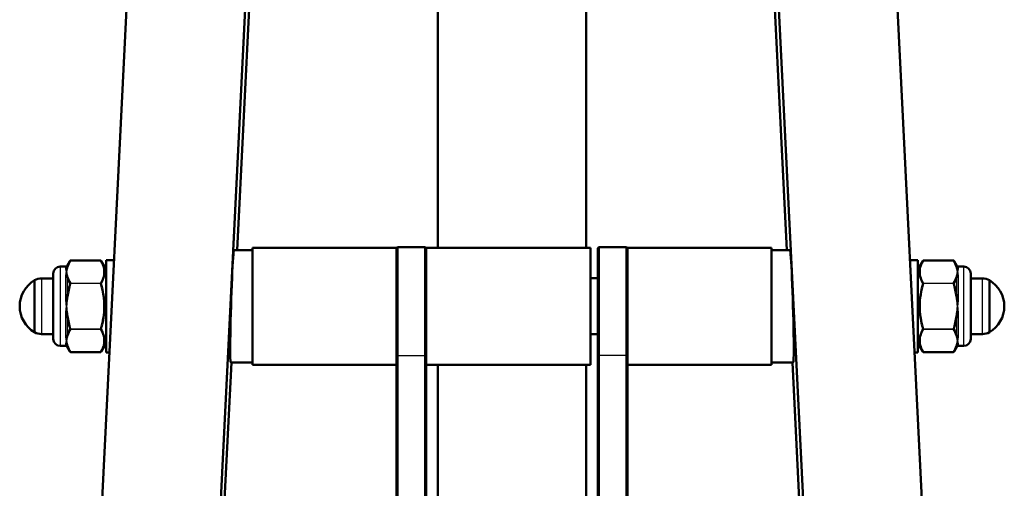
# Model space of a CAD drawing. Header units: millimetres. Extents: x 196 to 2279, y -1387 to 2348.
# Tile 24 of 82: x 327 to 538, y -793 to -693. Entities that reach past the tile are written whole.
import ezdxf

# ---------------------------------------------------------------- set-up
doc = ezdxf.new("R2010")
doc.units = ezdxf.units.MM
doc.header["$LTSCALE"] = 0.75
doc.layers.add('Visible', color=7, linetype='Continuous', lineweight=50)
doc.layers.add('Visible Narrow', color=7, linetype='Continuous', lineweight=25)

msp = doc.modelspace()

# ---------------------------------------------------------------- linework, layer by layer
at = {"layer": 'Visible', "extrusion": (0, 0, -1)}
for p, q in [((339.43, -896.17, 180.61), (380.99, -60.74, -516.7)), ((406.41, -60.74, -516.7), (364.85, -896.17, 180.61)), ((457.95, -60.74, -516.7), (499.51, -896.17, 180.61)), ((524.92, -896.17, 180.61), (483.37, -60.74, -516.7)), ((406.37, -77.78, -535.56), (373.31, -742.29, 19.09)), ((458.05, -79.03, -534.52), (491.04, -742.29, 19.09)), ((416.3, -741.79, -100.88), (416.3, -121.86, -621.07)), ((448.05, -741.79, -100.88), (448.05, -121.86, -621.07)), ((407.45, -741.79, 45.65), (376.6, -741.79, 45.65)), ((407.45, -741.86, 45.87), (407.65, -741.66, 45.87)), ((407.65, -741.66, 45.87), (413.6, -741.66, 45.87)), ((413.8, -741.86, 45.87), (413.6, -741.66, 45.87)), ((413.8, -741.79, 45.65), (449, -741.79, 45.65)), ((450.55, -741.86, 45.87), (450.75, -741.66, 45.87)), ((456.7, -741.66, 45.87), (450.75, -741.66, 45.87)), ((456.9, -741.86, 45.87), (456.7, -741.66, 45.87)), ((456.9, -741.79, 45.65), (487.75, -741.79, 45.65)), ((376.6, -742.29, 45.65), (372.66, -742.29, 45.65)), ((487.75, -742.29, 45.65), (491.69, -742.29, 45.65)), ((336.65, -745.79, 45.65), (335.47, -745.79, 45.65)), ((336.91, -745.64, 45.65), (337.5, -744.61, 45.65)), ((337.69, -744.5, 45.65), (344.05, -744.5, 45.65)), ((345.27, -746.39, 45.65), (344.24, -744.61, 45.65)), ((346.98, -744.39, 45.65), (345.27, -744.39, 45.65)), ((517.37, -744.39, 45.65), (519.08, -744.39, 45.65)), ((519.08, -746.39, 45.65), (520.11, -744.61, 45.65)), ((526.66, -744.5, 45.65), (520.3, -744.5, 45.65)), ((527.45, -745.64, 45.65), (526.85, -744.61, 45.65)), ((527.71, -745.79, 45.65), (528.88, -745.79, 45.65)), ((331.46, -748.34, 45.65), (333.97, -748.34, 45.65)), ((449, -748.29, 45.65), (450.55, -748.29, 45.65)), ((532.9, -748.34, 45.65), (530.38, -748.34, 45.65)), ((331.46, -760.24, 45.65), (333.97, -760.24, 45.65)), ((449, -760.29, 45.65), (450.55, -760.29, 45.65)), ((532.9, -760.24, 45.65), (530.38, -760.24, 45.65)), ((336.65, -762.79, 45.65), (335.47, -762.79, 45.65)), ((336.91, -762.94, 45.65), (337.5, -763.98, 45.65)), ((345.27, -762.19, 45.65), (344.24, -763.98, 45.65)), ((519.08, -762.19, 45.65), (520.11, -763.98, 45.65)), ((527.45, -762.94, 45.65), (526.85, -763.98, 45.65)), ((527.71, -762.79, 45.65), (528.88, -762.79, 45.65)), ((337.69, -764.09, 45.65), (344.05, -764.09, 45.65)), ((345.99, -764.19, 45.65), (345.27, -764.19, 45.65)), ((407.65, -764.83, 52.38), (407.65, -827.76, -50.61)), ((413.6, -827.76, -50.61), (413.6, -764.83, 52.38)), ((450.55, -827.59, -50.72), (450.55, -764.66, 52.28)), ((450.75, -764.83, 52.38), (450.75, -827.76, -50.61)), ((456.7, -827.76, -50.61), (456.7, -764.83, 52.38)), ((518.36, -764.19, 45.65), (519.08, -764.19, 45.65)), ((526.66, -764.09, 45.65), (520.3, -764.09, 45.65)), ((372.12, -766.29, 39.13), (370.31, -802.56, 69.4)), ((376.6, -766.29, 45.65), (371.96, -766.29, 45.65)), ((407.45, -766.79, 45.65), (376.6, -766.79, 45.65)), ((407.45, -827.59, -50.72), (407.45, -765.95, 50.17)), ((413.8, -765.95, 50.17), (413.8, -827.59, -50.72)), ((413.8, -766.79, 45.65), (449, -766.79, 45.65)), ((416.3, -898.05, 30.24), (416.3, -766.79, -79.9)), ((448.05, -898.05, 30.24), (448.05, -766.79, -79.9)), ((456.9, -765.95, 50.17), (456.9, -827.59, -50.72)), ((456.9, -766.79, 45.65), (487.75, -766.79, 45.65)), ((487.75, -766.29, 45.65), (492.4, -766.29, 45.65)), ((492.24, -766.29, 39.13), (494.04, -802.56, 69.4))]:
    msp.add_line(p, q, dxfattribs=at)
at = {"layer": 'Visible', "extrusion": (-1, 0, 0)}
for centre, radius, start, end in [((754.29, 45.65, -376.6), 12.5, 0, 180), ((754.29, 45.65, -456.9), 12.5, 157.9506, 180), ((754.29, 45.65, -519.08), 9.9, 0, 180), ((754.29, 45.65, -333.97), 7, 0, 180), ((754.29, 45.65, -534.38), 5.56, 0, 180), ((754.29, 45.65, -456.9), 12.5, 21.1628, 84.9011)]:
    msp.add_arc(centre, radius, start, end, dxfattribs=at)
at = {"layer": 'Visible', "extrusion": (1, 0, 0)}
for centre, radius, start, end in [((-754.29, 45.65, 407.45), 12.5, 0, 22.0494), ((-754.29, 45.65, 487.75), 12.5, 0, 180), ((-754.29, 45.65, 345.27), 9.9, 0, 180), ((-754.29, 45.65, 530.38), 7, 0, 180), ((-754.29, 45.65, 329.97), 5.56, 0, 180), ((-754.29, 45.65, 407.45), 12.5, 95.0989, 158.8372)]:
    msp.add_arc(centre, radius, start, end, dxfattribs=at)
at = {"layer": 'Visible', "extrusion": (1, 1.06581e-15, -5.84327e-16)}
msp.add_arc((-754.16, 45.87, 407.65), 12.5, 0, 148.5742, dxfattribs=at)
at = {"layer": 'Visible', "extrusion": (-1, -1.37623e-15, 8.13897e-16)}
msp.add_arc((754.16, 45.87, -413.6), 12.5, 31.4258, 180, dxfattribs=at)
at = {"layer": 'Visible', "extrusion": (-1, -4.78437e-15, -1.43671e-15)}
msp.add_arc((754.29, 45.65, -413.8), 12.5, 157.9506, 180, dxfattribs=at)
at = {"layer": 'Visible', "extrusion": (-1, 5.04871e-31, -3.55271e-16)}
msp.add_arc((754.29, 45.65, -449), 12.5, 0, 180, dxfattribs=at)
at = {"layer": 'Visible', "extrusion": (-1, 1.24457e-15, -7.33006e-16)}
msp.add_arc((754.16, 45.87, -450.55), 12.3, 31.4258, 180, dxfattribs=at)
at = {"layer": 'Visible', "extrusion": (1, -1.24345e-15, 7.26567e-16)}
msp.add_arc((-754.16, 45.87, 450.75), 12.5, 0, 148.5742, dxfattribs=at)
at = {"layer": 'Visible', "extrusion": (-1, 1.27276e-15, -6.42546e-16)}
msp.add_arc((754.16, 45.87, -456.7), 12.5, 31.4258, 180, dxfattribs=at)
at = {"layer": 'Visible', "extrusion": (-1, -1.01873e-15, 6.22466e-16)}
msp.add_arc((754.16, 45.87, -407.45), 12.3, 84.208, 158.6437, dxfattribs=at)
at = {"layer": 'Visible', "extrusion": (1, 1.10528e-15, -8.43824e-16)}
msp.add_arc((-754.16, 45.87, 413.8), 12.3, 21.3563, 95.792, dxfattribs=at)
at = {"layer": 'Visible', "extrusion": (1, -1.01873e-15, 6.22466e-16)}
msp.add_arc((-754.16, 45.87, 456.9), 12.3, 21.3563, 95.792, dxfattribs=at)
at = {"layer": 'Visible', "extrusion": (0, 0, -1)}
for centre, radius, start, end in [((-335.47, -747.29, -45.65), 1.5, 0, 90), ((-336.65, -745.49, -45.65), 0.3, 210, 270), ((-527.71, -745.49, -45.65), 0.3, 270, 330), ((-528.88, -747.29, -45.65), 1.5, 90, 180), ((-331.46, -751.34, -45.65), 3, 60.3402, 90), ((-532.9, -751.34, -45.65), 3, 90, 119.6598), ((-333.2, -754.29, -45.65), 6.43, 300.1304, 59.8696), ((-531.15, -754.29, -45.65), 6.43, 120.1304, 239.8696), ((-331.46, -757.24, -45.65), 3, 270, 299.6598), ((-532.9, -757.24, -45.65), 3, 240.3402, 270), ((-335.47, -761.29, -45.65), 1.5, 270, 360), ((-336.65, -763.09, -45.65), 0.3, 90, 150), ((-527.71, -763.09, -45.65), 0.3, 30, 90), ((-528.88, -761.29, -45.65), 1.5, 180, 270)]:
    msp.add_arc(centre, radius, start, end, dxfattribs=at)
at = {"layer": 'Visible', "extrusion": (-1, 1.67428e-16, -5.51592e-16)}
msp.add_arc((754.29, 45.65, -413.8), 12.5, 21.1628, 84.9011, dxfattribs=at)
at = {"layer": 'Visible', "extrusion": (-0.999272, 0.029297, -0.024453)}
msp.add_ellipse((372.31, -754.29, 45.65), major_axis=(-0.46, -9.21, 7.69), ratio=0.999272, start_param=-0.69553, end_param=2.446063, dxfattribs=at)
at = {"layer": 'Visible', "extrusion": (0.999272, 0.029297, -0.024453)}
msp.add_ellipse((492.04, -754.29, 45.65), major_axis=(0.46, -9.21, 7.69), ratio=0.999272, start_param=3.837122, end_param=6.978715, dxfattribs=at)
at = {"layer": 'Visible'}
for points, knots in [([(337.5, -744.61, 45.65), (337.51, -744.6, 45.65), (337.52, -744.59, 45.65), (337.54, -744.56, 45.65), (337.55, -744.55, 45.65), (337.58, -744.53, 45.65), (337.6, -744.52, 45.65), (337.64, -744.5, 45.65), (337.67, -744.5, 45.65), (337.69, -744.5, 45.65)], [0, 0, 0, 0, 0.0045341, 0.0045341, 0.00890876, 0.00890876, 0.01522005, 0.01522005, 0.02318413, 0.02318413, 0.02318413, 0.02318413]), ([(344.05, -744.5, 45.65), (344.08, -744.5, 45.65), (344.1, -744.5, 45.65), (344.14, -744.51, 45.65), (344.16, -744.52, 45.65), (344.2, -744.55, 45.65), (344.21, -744.57, 45.65), (344.23, -744.59, 45.65), (344.24, -744.6, 45.65), (344.24, -744.61, 45.65)], [0, 0, 0, 0, 0.00653023, 0.00653023, 0.01307423, 0.01307423, 0.02027511, 0.02027511, 0.02318658, 0.02318658, 0.02318658, 0.02318658]), ([(520.11, -744.61, 45.65), (520.12, -744.6, 45.65), (520.13, -744.59, 45.65), (520.15, -744.56, 45.65), (520.16, -744.55, 45.65), (520.18, -744.53, 45.65), (520.2, -744.52, 45.65), (520.25, -744.5, 45.65), (520.27, -744.5, 45.65), (520.3, -744.5, 45.65)], [0, 0, 0, 0, 0.0045341, 0.0045341, 0.00890876, 0.00890876, 0.01522005, 0.01522005, 0.02318413, 0.02318413, 0.02318413, 0.02318413]), ([(526.66, -744.5, 45.65), (526.68, -744.5, 45.65), (526.7, -744.5, 45.65), (526.75, -744.51, 45.65), (526.77, -744.52, 45.65), (526.8, -744.55, 45.65), (526.82, -744.57, 45.65), (526.84, -744.59, 45.65), (526.85, -744.6, 45.65), (526.85, -744.61, 45.65)], [0, 0, 0, 0, 0.00653023, 0.00653023, 0.01307423, 0.01307423, 0.02027511, 0.02027511, 0.02318658, 0.02318658, 0.02318658, 0.02318658]), ([(337.69, -764.09, 45.65), (337.67, -764.09, 45.65), (337.65, -764.09, 45.65), (337.61, -764.08, 45.65), (337.59, -764.07, 45.65), (337.55, -764.04, 45.65), (337.53, -764.02, 45.65), (337.51, -764, 45.65), (337.51, -763.99, 45.65), (337.5, -763.98, 45.65)], [0, 0, 0, 0, 0.00653023, 0.00653023, 0.01307423, 0.01307423, 0.02027511, 0.02027511, 0.02318658, 0.02318658, 0.02318658, 0.02318658]), ([(344.24, -763.98, 45.65), (344.24, -763.99, 45.65), (344.23, -764, 45.65), (344.21, -764.03, 45.65), (344.2, -764.04, 45.65), (344.17, -764.06, 45.65), (344.15, -764.07, 45.65), (344.11, -764.09, 45.65), (344.08, -764.09, 45.65), (344.05, -764.09, 45.65)], [0, 0, 0, 0, 0.0045341, 0.0045341, 0.00890876, 0.00890876, 0.01522005, 0.01522005, 0.02318413, 0.02318413, 0.02318413, 0.02318413]), ([(520.3, -764.09, 45.65), (520.28, -764.09, 45.65), (520.26, -764.09, 45.65), (520.22, -764.08, 45.65), (520.2, -764.07, 45.65), (520.16, -764.04, 45.65), (520.14, -764.02, 45.65), (520.12, -764, 45.65), (520.12, -763.99, 45.65), (520.11, -763.98, 45.65)], [0, 0, 0, 0, 0.00653023, 0.00653023, 0.01307423, 0.01307423, 0.02027511, 0.02027511, 0.02318658, 0.02318658, 0.02318658, 0.02318658]), ([(526.85, -763.98, 45.65), (526.84, -763.99, 45.65), (526.83, -764, 45.65), (526.81, -764.03, 45.65), (526.8, -764.04, 45.65), (526.78, -764.06, 45.65), (526.76, -764.07, 45.65), (526.71, -764.09, 45.65), (526.69, -764.09, 45.65), (526.66, -764.09, 45.65)], [0, 0, 0, 0, 0.0045341, 0.0045341, 0.00890876, 0.00890876, 0.01522005, 0.01522005, 0.02318413, 0.02318413, 0.02318413, 0.02318413])]:
    msp.add_open_spline(points, degree=3, knots=knots, dxfattribs=at)
at = {"layer": 'Visible Narrow', "extrusion": (0, 0, -1)}
for p, q in [((344.05, -744.51, 45.7), (337.69, -744.51, 45.7)), ((526.66, -744.51, 45.7), (520.3, -744.51, 45.7)), ((337.69, -749.36, 54.1), (344.05, -749.36, 54.1)), ((344.05, -749.45, 54.15), (337.69, -749.45, 54.15)), ((520.3, -749.36, 54.1), (526.66, -749.36, 54.1)), ((526.66, -749.45, 54.15), (520.3, -749.45, 54.15)), ((337.69, -759.14, 54.15), (344.05, -759.14, 54.15)), ((344.05, -759.23, 54.1), (337.69, -759.23, 54.1)), ((520.3, -759.14, 54.15), (526.66, -759.14, 54.15)), ((526.66, -759.23, 54.1), (520.3, -759.23, 54.1)), ((337.69, -764.08, 45.7), (344.05, -764.08, 45.7)), ((407.45, -764.66, 52.28), (407.65, -764.83, 52.38)), ((407.65, -764.83, 52.38), (413.6, -764.83, 52.38)), ((413.6, -764.83, 52.38), (413.8, -764.66, 52.28)), ((450.75, -764.83, 52.38), (450.55, -764.66, 52.28)), ((456.7, -764.83, 52.38), (450.75, -764.83, 52.38)), ((456.9, -764.66, 52.28), (456.7, -764.83, 52.38)), ((520.3, -764.08, 45.7), (526.66, -764.08, 45.7))]:
    msp.add_line(p, q, dxfattribs=at)
at = {"layer": 'Visible Narrow', "extrusion": (1, 0, 0)}
for centre, radius, start, end in [((-754.29, 45.65, 335.47), 8.5, 0, 180), ((-754.29, 45.65, 336.91), 8.65, 360, 16.1104), ((-744.6, 45.65, 520.3), 0.1, 0, 30), ((-754.29, 45.65, 527.71), 8.5, 360, 19.3143), ((-754.29, 45.65, 331.46), 5.95, 0, 180), ((-754.29, 45.65, 336.91), 8.65, 43.8896, 76.1104), ((-754.29, 45.65, 527.71), 8.5, 40.6857, 79.3143), ((-749.45, 54.05, 520.3), 0.1, 30, 90), ((-754.29, 45.65, 336.91), 8.65, 103.8896, 136.1104), ((-754.29, 45.65, 527.71), 8.5, 100.6857, 139.3143), ((-754.29, 45.65, 336.91), 8.65, 163.8896, 180), ((-754.29, 45.65, 527.71), 8.5, 160.6857, 180)]:
    msp.add_arc(centre, radius, start, end, dxfattribs=at)
at = {"layer": 'Visible Narrow', "extrusion": (-1, 0, 0)}
for centre, radius, start, end in [((754.29, 45.65, -336.65), 8.5, 160.6857, 180), ((754.29, 45.65, -527.45), 8.65, 163.8896, 180), ((754.29, 45.65, -528.88), 8.5, 0, 180), ((754.29, 45.65, -336.65), 8.5, 100.6857, 139.3143), ((754.29, 45.65, -527.45), 8.65, 103.8896, 136.1104), ((754.29, 45.65, -532.9), 5.95, 0, 180), ((754.29, 45.65, -336.65), 8.5, 40.6857, 79.3143), ((754.29, 45.65, -527.45), 8.65, 43.8896, 76.1104), ((759.14, 54.05, -344.05), 0.1, 30, 90), ((754.29, 45.65, -336.65), 8.5, 360, 19.3143), ((754.29, 45.65, -527.45), 8.65, 360, 16.1104), ((763.99, 45.65, -344.05), 0.1, 360, 30)]:
    msp.add_arc(centre, radius, start, end, dxfattribs=at)
at = {"layer": 'Visible Narrow', "extrusion": (-1.23096e-13, 0.330749, -0.943719)}
msp.add_arc((-336.65, -687.94, -292.57), 0.3, 224.9961, 270, dxfattribs=at)
at = {"layer": 'Visible Narrow', "extrusion": (0.182291, 0.491622, -0.851515)}
msp.add_arc((-575.45, -470.69, -346.73), 0.2, 26.4883, 72.4772, dxfattribs=at)
at = {"layer": 'Visible Narrow', "extrusion": (0.137281, 0.495266, -0.857826)}
msp.add_arc((-524.12, -514.83, -364.43), 0.2, 15.6621, 76.6247, dxfattribs=at)
at = {"layer": 'Visible Narrow', "extrusion": (-1, 7.10543e-13, -2.65178e-12)}
msp.add_arc((744.6, 45.65, -337.69), 0.1, 150, 180, dxfattribs=at)
at = {"layer": 'Visible Narrow', "extrusion": (-1, -1.22651e-11, 2.58624e-11)}
msp.add_arc((744.6, 45.65, -344.05), 0.1, 150, 180, dxfattribs=at)
at = {"layer": 'Visible Narrow', "extrusion": (1, 2.13163e-12, 2.332e-12)}
msp.add_arc((-744.6, 45.65, 526.66), 0.1, 0, 30, dxfattribs=at)
at = {"layer": 'Visible Narrow', "extrusion": (0.137281, -0.495266, 0.857826)}
for centre, start, end in [((308.83, -712.89, 483.09), 15.6621, 76.6247), ((124.99, -669.18, 461.05), 76.6247, 137.5873)]:
    msp.add_arc(centre, 0.2, start, end, dxfattribs=at)
at = {"layer": 'Visible Narrow', "extrusion": (0.182291, -0.491622, 0.851515)}
for centre, start, end in [((234.99, -726.58, 504.29), 26.4883, 72.4772), ((55.96, -670.05, 472.67), 72.4772, 118.4661)]:
    msp.add_arc(centre, 0.2, start, end, dxfattribs=at)
at = {"layer": 'Visible Narrow', "extrusion": (3.45909e-12, -0.330749, 0.943719)}
msp.add_arc((527.71, -687.94, 292.57), 0.3, 224.9961, 270, dxfattribs=at)
at = {"layer": 'Visible Narrow', "extrusion": (-3.70401e-12, 0.65191, -0.758297)}
msp.add_arc((-336.65, -533.42, -526.35), 0.3, 224.9961, 270, dxfattribs=at)
at = {"layer": 'Visible Narrow', "extrusion": (-0.137281, -0.495266, 0.857826)}
msp.add_arc((707.95, -471.12, 342.39), 0.2, 42.4127, 103.3753, dxfattribs=at)
at = {"layer": 'Visible Narrow', "extrusion": (-0.182291, -0.491622, 0.851515)}
msp.add_arc((754.47, -414.17, 315.11), 0.2, 61.5339, 107.5228, dxfattribs=at)
at = {"layer": 'Visible Narrow', "extrusion": (4.75897e-13, -0.65191, 0.758297)}
msp.add_arc((527.71, -533.42, 526.35), 0.3, 224.9961, 270, dxfattribs=at)
at = {"layer": 'Visible Narrow', "extrusion": (-1, 7.92984e-13, 1.77636e-13)}
msp.add_arc((749.45, 54.05, -337.69), 0.1, 90, 150, dxfattribs=at)
at = {"layer": 'Visible Narrow', "extrusion": (-1, 4.225e-12, -4.50322e-18)}
msp.add_arc((749.45, 54.05, -344.05), 0.1, 90.0001, 150, dxfattribs=at)
at = {"layer": 'Visible Narrow', "extrusion": (1, -8.34204e-13, -3.31473e-13)}
msp.add_arc((-749.45, 54.05, 526.66), 0.1, 30, 90, dxfattribs=at)
at = {"layer": 'Visible Narrow', "extrusion": (-0.137281, -0.990532, -1.2193e-14)}
msp.add_arc((437.16, 53.95, 698.85), 0.2, 90, 150.9626, dxfattribs=at)
at = {"layer": 'Visible Narrow', "extrusion": (-0.137281, 0.990532, -1.2193e-14)}
msp.add_arc((-419.01, 53.95, -817.51), 0.2, 90, 150.9626, dxfattribs=at)
at = {"layer": 'Visible Narrow', "extrusion": (-4.07299e-13, 0.982659, -0.185422)}
msp.add_arc((-336.65, -86.2, -749.68), 0.3, 224.9961, 270, dxfattribs=at)
at = {"layer": 'Visible Narrow', "extrusion": (0.182291, 0.983245, -4.71111e-12)}
msp.add_arc((-468.57, 53.95, -678.68), 0.2, 44.0111, 90, dxfattribs=at)
at = {"layer": 'Visible Narrow', "extrusion": (-0.182291, 0.983245, 1.09653e-12)}
msp.add_arc((-381.3, 53.95, -836.25), 0.2, 90, 135.9889, dxfattribs=at)
at = {"layer": 'Visible Narrow', "extrusion": (-1.3555e-12, -0.982659, 0.185422)}
msp.add_arc((527.71, -86.2, 749.68), 0.3, 224.9961, 270, dxfattribs=at)
at = {"layer": 'Visible Narrow', "extrusion": (1.3555e-12, 0.982659, 0.185422)}
msp.add_arc((-336.65, 193.52, -732.75), 0.3, 224.9961, 270, dxfattribs=at)
at = {"layer": 'Visible Narrow', "extrusion": (0.182291, -0.983245, 7.14828e-13)}
msp.add_arc((193.57, 53.95, 804.63), 0.2, 90, 135.9889, dxfattribs=at)
at = {"layer": 'Visible Narrow', "extrusion": (0.137281, -0.990532, -1.2193e-14)}
msp.add_arc((230.06, 53.95, 795.46), 0.2, 90, 150.9626, dxfattribs=at)
at = {"layer": 'Visible Narrow', "extrusion": (0.137281, 0.990532, 0)}
msp.add_arc((-626.11, 53.95, -676.8), 0.2, 90, 150.9626, dxfattribs=at)
at = {"layer": 'Visible Narrow', "extrusion": (-0.182291, -0.983245, -4.71111e-12)}
msp.add_arc((656.3, 53.95, 647.06), 0.2, 44.0111, 90, dxfattribs=at)
at = {"layer": 'Visible Narrow', "extrusion": (5.86392e-13, -0.982659, -0.185422)}
msp.add_arc((527.71, 193.52, 732.75), 0.3, 224.9961, 270, dxfattribs=at)
at = {"layer": 'Visible Narrow', "extrusion": (-4.91773e-13, 0.65191, 0.758297)}
msp.add_arc((-336.65, 610.54, -457.11), 0.3, 224.9961, 270, dxfattribs=at)
at = {"layer": 'Visible Narrow', "extrusion": (0.182291, 0.491622, 0.851515)}
msp.add_arc((-580.45, 534.4, -268.98), 0.2, 61.5339, 107.5228, dxfattribs=at)
at = {"layer": 'Visible Narrow', "extrusion": (0.137281, 0.495266, 0.857826)}
msp.add_arc((-527.96, 577.91, -286.11), 0.2, 42.4127, 103.3753, dxfattribs=at)
at = {"layer": 'Visible Narrow', "extrusion": (-1, 8.34204e-13, -3.31473e-13)}
msp.add_arc((759.14, 54.05, -337.69), 0.1, 30, 90, dxfattribs=at)
at = {"layer": 'Visible Narrow', "extrusion": (1, -4.225e-12, -4.50323e-18)}
msp.add_arc((-759.14, 54.05, 520.3), 0.1, 90.0001, 150, dxfattribs=at)
at = {"layer": 'Visible Narrow', "extrusion": (1, -7.92984e-13, 1.77636e-13)}
msp.add_arc((-759.14, 54.05, 526.66), 0.1, 90, 150, dxfattribs=at)
at = {"layer": 'Visible Narrow', "extrusion": (-0.137281, 0.495266, 0.857826)}
for centre, start, end in [((-304.99, 775.96, -404.77), 76.6247, 137.5873), ((-121.15, 732.25, -382.72), 15.6621, 76.6247)]:
    msp.add_arc(centre, 0.2, start, end, dxfattribs=at)
at = {"layer": 'Visible Narrow', "extrusion": (-0.182291, 0.491622, 0.851515)}
for centre, start, end in [((-229.99, 790.28, -426.55), 72.4772, 118.4661), ((-50.97, 733.76, -394.93), 26.4883, 72.4772)]:
    msp.add_arc(centre, 0.2, start, end, dxfattribs=at)
at = {"layer": 'Visible Narrow', "extrusion": (3.70401e-12, -0.65191, -0.758297)}
msp.add_arc((527.71, 610.54, 457.11), 0.3, 224.9961, 270, dxfattribs=at)
at = {"layer": 'Visible Narrow', "extrusion": (-3.33472e-12, 0.330749, 0.943719)}
msp.add_arc((-336.65, 735.74, -206.4), 0.3, 224.9961, 270, dxfattribs=at)
at = {"layer": 'Visible Narrow', "extrusion": (-0.137281, -0.495266, -0.857826)}
msp.add_arc((711.79, 534.2, 264.06), 0.2, 15.6621, 76.6247, dxfattribs=at)
at = {"layer": 'Visible Narrow', "extrusion": (-0.182291, -0.491622, -0.851515)}
msp.add_arc((759.47, 477.87, 237.36), 0.2, 26.4883, 72.4772, dxfattribs=at)
at = {"layer": 'Visible Narrow', "extrusion": (7.38298e-14, -0.330749, -0.943719)}
msp.add_arc((527.71, 735.74, 206.4), 0.3, 224.9961, 270, dxfattribs=at)
at = {"layer": 'Visible Narrow', "extrusion": (-1, -2.13163e-12, 2.332e-12)}
msp.add_arc((763.99, 45.65, -337.69), 0.1, 0, 30, dxfattribs=at)
at = {"layer": 'Visible Narrow', "extrusion": (1, 1.22651e-11, 2.58624e-11)}
msp.add_arc((-763.99, 45.65, 520.3), 0.1, 150, 180, dxfattribs=at)
at = {"layer": 'Visible Narrow', "extrusion": (1, -7.10543e-13, -2.65178e-12)}
msp.add_arc((-763.99, 45.65, 526.66), 0.1, 150, 180, dxfattribs=at)
at = {"layer": 'Visible Narrow'}
for points in [[(336.82, -746.93, 49.9), (336.8, -746.67, 49.44), (336.8, -746.42, 48.97), (336.86, -746.19, 48.49)], [(337, -746.15, 48.55), (336.9, -746.41, 48.99), (336.85, -746.67, 49.45), (336.82, -746.93, 49.9)], [(336.91, -745.98, 48.05), (337.03, -745.52, 47.24), (337.24, -745.06, 46.44), (337.5, -744.61, 45.65)], [(337.08, -745.91, 48.13), (337.06, -745.99, 48.27), (337.03, -746.07, 48.41), (337, -746.15, 48.55)], [(337.69, -744.51, 45.7), (337.43, -744.97, 46.5), (337.21, -745.43, 47.3), (337.08, -745.91, 48.13)], [(344.24, -744.61, 45.65), (344.21, -744.55, 45.67), (344.13, -744.5, 45.69), (344.05, -744.51, 45.7)], [(526.85, -744.61, 45.65), (526.81, -744.55, 45.67), (526.74, -744.5, 45.69), (526.66, -744.51, 45.7)], [(527.27, -745.91, 48.13), (527.14, -745.43, 47.3), (526.93, -744.97, 46.5), (526.66, -744.51, 45.7)], [(526.85, -744.61, 45.65), (527.11, -745.06, 46.44), (527.32, -745.52, 47.24), (527.45, -745.98, 48.05)], [(527.35, -746.15, 48.55), (527.32, -746.07, 48.41), (527.3, -745.99, 48.27), (527.27, -745.91, 48.13)], [(527.53, -746.93, 49.9), (527.51, -746.67, 49.45), (527.45, -746.41, 48.99), (527.35, -746.15, 48.55)], [(527.49, -746.19, 48.49), (527.55, -746.42, 48.97), (527.56, -746.67, 49.44), (527.53, -746.93, 49.9)], [(336.82, -746.93, 49.9), (336.72, -746.67, 49.45), (336.65, -746.45, 48.97), (336.65, -746.27, 48.46)], [(336.86, -747.78, 51.25), (336.8, -747.48, 50.82), (336.8, -747.2, 50.36), (336.82, -746.93, 49.9)], [(336.82, -746.93, 49.9), (336.85, -747.2, 50.36), (336.9, -747.46, 50.81), (337, -747.72, 51.26)], [(337.5, -749.45, 54.04), (337.24, -749, 53.26), (337.03, -748.53, 52.46), (336.91, -748.06, 51.65)], [(337, -747.72, 51.26), (337.03, -747.8, 51.4), (337.06, -747.88, 51.54), (337.08, -747.96, 51.68)], [(337.08, -747.96, 51.68), (337.21, -748.43, 52.5), (337.43, -748.9, 53.31), (337.69, -749.36, 54.1)], [(526.66, -749.36, 54.1), (526.93, -748.9, 53.31), (527.14, -748.43, 52.5), (527.27, -747.96, 51.68)], [(527.45, -748.06, 51.65), (527.32, -748.53, 52.46), (527.11, -749, 53.26), (526.85, -749.45, 54.04)], [(527.27, -747.96, 51.68), (527.3, -747.88, 51.54), (527.32, -747.8, 51.4), (527.35, -747.72, 51.26)], [(527.35, -747.72, 51.26), (527.45, -747.46, 50.81), (527.51, -747.2, 50.36), (527.53, -746.93, 49.9)], [(527.53, -746.93, 49.9), (527.56, -747.2, 50.36), (527.55, -747.48, 50.82), (527.49, -747.78, 51.25)], [(527.53, -746.93, 49.9), (527.63, -747.2, 50.36), (527.71, -747.5, 50.79), (527.71, -747.85, 51.19)], [(336.91, -752.22, 54.05), (337.03, -751.28, 54.05), (337.24, -750.36, 54.04), (337.5, -749.45, 54.04)], [(337.69, -749.45, 54.15), (337.43, -750.36, 54.15), (337.21, -751.29, 54.15), (337.08, -752.24, 54.15)], [(337.5, -749.45, 54.04), (337.54, -749.4, 54.09), (337.62, -749.36, 54.11), (337.69, -749.36, 54.1)], [(344.24, -749.45, 54.04), (344.21, -749.44, 54.11), (344.13, -749.43, 54.15), (344.05, -749.45, 54.15)], [(520.11, -749.45, 54.04), (520.15, -749.4, 54.09), (520.22, -749.36, 54.11), (520.3, -749.36, 54.1)], [(526.85, -749.45, 54.04), (526.81, -749.44, 54.11), (526.74, -749.43, 54.15), (526.66, -749.45, 54.15)], [(527.27, -752.24, 54.15), (527.14, -751.29, 54.15), (526.93, -750.36, 54.15), (526.66, -749.45, 54.15)], [(526.85, -749.45, 54.04), (527.11, -750.36, 54.04), (527.32, -751.28, 54.05), (527.45, -752.22, 54.05)], [(337.08, -752.24, 54.15), (337.06, -752.41, 54.15), (337.03, -752.57, 54.15), (337, -752.73, 54.15)], [(527.35, -752.73, 54.15), (527.32, -752.57, 54.15), (527.3, -752.41, 54.15), (527.27, -752.24, 54.15)], [(336.82, -754.29, 54.15), (336.72, -753.77, 54.15), (336.65, -753.24, 54.1), (336.65, -752.72, 54.01)], [(336.82, -754.29, 54.15), (336.8, -753.76, 54.15), (336.8, -753.23, 54.13), (336.86, -752.7, 54.09)], [(336.86, -755.89, 54.09), (336.8, -755.36, 54.13), (336.8, -754.83, 54.15), (336.82, -754.29, 54.15)], [(337, -752.73, 54.15), (336.9, -753.25, 54.15), (336.85, -753.77, 54.15), (336.82, -754.29, 54.15)], [(336.82, -754.29, 54.15), (336.85, -754.82, 54.15), (336.9, -755.34, 54.15), (337, -755.86, 54.15)], [(527.53, -754.29, 54.15), (527.51, -753.77, 54.15), (527.45, -753.25, 54.15), (527.35, -752.73, 54.15)], [(527.35, -755.86, 54.15), (527.45, -755.34, 54.15), (527.51, -754.82, 54.15), (527.53, -754.29, 54.15)], [(527.49, -752.7, 54.09), (527.55, -753.23, 54.13), (527.56, -753.76, 54.15), (527.53, -754.29, 54.15)], [(527.53, -754.29, 54.15), (527.56, -754.83, 54.15), (527.55, -755.36, 54.13), (527.49, -755.89, 54.09)], [(527.53, -754.29, 54.15), (527.63, -754.82, 54.15), (527.71, -755.35, 54.1), (527.71, -755.87, 54.01)], [(337.5, -759.14, 54.04), (337.24, -758.23, 54.04), (337.03, -757.31, 54.05), (336.91, -756.37, 54.05)], [(337, -755.86, 54.15), (337.03, -756.02, 54.15), (337.06, -756.18, 54.15), (337.08, -756.35, 54.15)], [(337.08, -756.35, 54.15), (337.21, -757.3, 54.15), (337.43, -758.23, 54.15), (337.69, -759.14, 54.15)], [(526.66, -759.14, 54.15), (526.93, -758.23, 54.15), (527.14, -757.3, 54.15), (527.27, -756.35, 54.15)], [(527.45, -756.37, 54.05), (527.32, -757.31, 54.05), (527.11, -758.23, 54.04), (526.85, -759.14, 54.04)], [(527.27, -756.35, 54.15), (527.3, -756.18, 54.15), (527.32, -756.02, 54.15), (527.35, -755.86, 54.15)], [(336.82, -761.66, 49.9), (336.72, -761.39, 50.36), (336.65, -761.09, 50.79), (336.65, -760.74, 51.19)], [(336.82, -761.66, 49.9), (336.8, -761.39, 50.36), (336.8, -761.11, 50.82), (336.86, -760.81, 51.25)], [(337, -760.87, 51.26), (336.9, -761.13, 50.81), (336.85, -761.39, 50.36), (336.82, -761.66, 49.9)], [(336.91, -760.53, 51.65), (337.03, -760.06, 52.46), (337.24, -759.59, 53.26), (337.5, -759.14, 54.04)], [(337.08, -760.63, 51.68), (337.06, -760.71, 51.54), (337.03, -760.79, 51.4), (337, -760.87, 51.26)], [(337.69, -759.23, 54.1), (337.43, -759.69, 53.31), (337.21, -760.16, 52.5), (337.08, -760.63, 51.68)], [(337.5, -759.14, 54.04), (337.54, -759.15, 54.11), (337.62, -759.16, 54.15), (337.69, -759.14, 54.15)], [(344.24, -759.14, 54.04), (344.21, -759.19, 54.09), (344.13, -759.23, 54.11), (344.05, -759.23, 54.1)], [(520.11, -759.14, 54.04), (520.15, -759.15, 54.11), (520.22, -759.16, 54.15), (520.3, -759.14, 54.15)], [(526.85, -759.14, 54.04), (526.81, -759.19, 54.09), (526.74, -759.23, 54.11), (526.66, -759.23, 54.1)], [(527.27, -760.63, 51.68), (527.14, -760.16, 52.5), (526.93, -759.69, 53.31), (526.66, -759.23, 54.1)], [(526.85, -759.14, 54.04), (527.11, -759.59, 53.26), (527.32, -760.06, 52.46), (527.45, -760.53, 51.65)], [(527.35, -760.87, 51.26), (527.32, -760.79, 51.4), (527.3, -760.71, 51.54), (527.27, -760.63, 51.68)], [(527.53, -761.66, 49.9), (527.51, -761.39, 50.36), (527.45, -761.13, 50.81), (527.35, -760.87, 51.26)], [(527.49, -760.81, 51.25), (527.55, -761.11, 50.82), (527.56, -761.39, 50.36), (527.53, -761.66, 49.9)], [(336.86, -762.4, 48.49), (336.8, -762.17, 48.97), (336.8, -761.92, 49.44), (336.82, -761.66, 49.9)], [(336.82, -761.66, 49.9), (336.85, -761.92, 49.45), (336.9, -762.18, 48.99), (337, -762.44, 48.55)], [(337.5, -763.98, 45.65), (337.24, -763.53, 46.44), (337.03, -763.07, 47.24), (336.91, -762.61, 48.05)], [(337, -762.44, 48.55), (337.03, -762.52, 48.41), (337.06, -762.6, 48.27), (337.08, -762.68, 48.13)], [(337.08, -762.68, 48.13), (337.21, -763.16, 47.3), (337.43, -763.62, 46.5), (337.69, -764.08, 45.7)], [(526.66, -764.08, 45.7), (526.93, -763.62, 46.5), (527.14, -763.16, 47.3), (527.27, -762.68, 48.13)], [(527.45, -762.61, 48.05), (527.32, -763.07, 47.24), (527.11, -763.53, 46.44), (526.85, -763.98, 45.65)], [(527.27, -762.68, 48.13), (527.3, -762.6, 48.27), (527.32, -762.52, 48.41), (527.35, -762.44, 48.55)], [(527.35, -762.44, 48.55), (527.45, -762.18, 48.99), (527.51, -761.92, 49.45), (527.53, -761.66, 49.9)], [(527.53, -761.66, 49.9), (527.56, -761.92, 49.44), (527.55, -762.17, 48.97), (527.49, -762.4, 48.49)], [(527.53, -761.66, 49.9), (527.63, -761.92, 49.45), (527.71, -762.14, 48.97), (527.71, -762.32, 48.46)], [(337.5, -763.98, 45.65), (337.54, -764.04, 45.67), (337.62, -764.09, 45.69), (337.69, -764.08, 45.7)], [(520.11, -763.98, 45.65), (520.15, -764.04, 45.67), (520.22, -764.09, 45.69), (520.3, -764.08, 45.7)]]:
    msp.add_open_spline(points, degree=3, dxfattribs=at)
for points, knots in [([(336.86, -746.19, 48.49), (336.87, -746.13, 48.37), (336.89, -746.08, 48.25), (336.9, -746.02, 48.13), (336.9, -746.01, 48.11), (336.9, -746, 48.08), (336.91, -745.98, 48.05)], [0, 0, 0, 0, 0.000400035, 0.000400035, 0.000400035, 0.0004882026, 0.0004882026, 0.0004882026, 0.0004882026]), ([(337.69, -744.51, 45.7), (337.65, -744.51, 45.7), (337.61, -744.52, 45.69), (337.58, -744.53, 45.68), (337.55, -744.55, 45.67), (337.52, -744.58, 45.66), (337.5, -744.61, 45.65)], [0, 0, 0, 0, 0.0001165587, 0.0001165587, 0.0001165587, 0.0002331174, 0.0002331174, 0.0002331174, 0.0002331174]), ([(344.05, -749.36, 54.1), (344.28, -748.97, 53.43), (344.47, -748.58, 52.75), (344.6, -748.18, 52.06), (344.6, -748.17, 52.05), (344.61, -748.16, 52.03), (344.61, -748.16, 52.02), (344.67, -747.96, 51.68), (344.72, -747.76, 51.33), (344.76, -747.56, 50.99), (344.76, -747.56, 50.98), (344.76, -747.55, 50.97), (344.76, -747.55, 50.97), (344.79, -747.34, 50.61), (344.81, -747.14, 50.26), (344.81, -746.93, 49.9), (344.81, -746.52, 49.18), (344.74, -746.11, 48.48), (344.61, -745.71, 47.78), (344.6, -745.7, 47.77), (344.6, -745.7, 47.76), (344.6, -745.69, 47.75), (344.47, -745.29, 47.06), (344.28, -744.9, 46.38), (344.05, -744.51, 45.7)], [0.000059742, 0.000059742, 0.000059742, 0.000059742, 0.002480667, 0.002480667, 0.002480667, 0.002519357, 0.002519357, 0.002519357, 0.003724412, 0.003724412, 0.003724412, 0.003749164, 0.003749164, 0.003749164, 0.004971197, 0.004971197, 0.004971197, 0.007438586, 0.007438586, 0.007438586, 0.007465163, 0.007465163, 0.007465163, 0.009898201, 0.009898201, 0.009898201, 0.009898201]), ([(344.24, -744.61, 45.65), (344.47, -745, 46.34), (344.66, -745.4, 47.03), (344.91, -746.19, 48.42), (344.98, -746.6, 49.12), (344.99, -747.21, 50.19), (344.97, -747.42, 50.55), (344.9, -747.83, 51.26), (344.85, -748.04, 51.61), (344.66, -748.65, 52.66), (344.47, -749.05, 53.36), (344.24, -749.45, 54.04)], [0, 0, 0, 0, 0.002438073, 0.002438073, 0.004876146, 0.004876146, 0.006095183, 0.006095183, 0.007314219, 0.007314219, 0.009752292, 0.009752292, 0.009752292, 0.009752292]), ([(520.11, -749.45, 54.04), (519.88, -749.06, 53.36), (519.7, -748.66, 52.67), (519.44, -747.85, 51.28), (519.37, -747.44, 50.58), (519.37, -746.83, 49.52), (519.39, -746.62, 49.16), (519.45, -746.21, 48.45), (519.5, -746.01, 48.09), (519.7, -745.4, 47.04), (519.88, -745, 46.34), (520.11, -744.61, 45.65)], [0, 0, 0, 0, 0.002438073, 0.002438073, 0.004876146, 0.004876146, 0.006095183, 0.006095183, 0.007314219, 0.007314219, 0.009752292, 0.009752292, 0.009752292, 0.009752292]), ([(520.3, -744.51, 45.7), (520.07, -744.9, 46.38), (519.88, -745.29, 47.06), (519.75, -745.69, 47.75), (519.75, -745.7, 47.76), (519.75, -745.7, 47.77), (519.75, -745.71, 47.78), (519.68, -745.91, 48.13), (519.63, -746.11, 48.47), (519.6, -746.31, 48.82), (519.6, -746.31, 48.83), (519.59, -746.32, 48.83), (519.59, -746.32, 48.84), (519.56, -746.52, 49.19), (519.54, -746.73, 49.55), (519.54, -746.93, 49.9), (519.54, -747.35, 50.62), (519.61, -747.76, 51.33), (519.75, -748.16, 52.03), (519.75, -748.17, 52.04), (519.75, -748.17, 52.04), (519.75, -748.17, 52.05), (519.88, -748.57, 52.74), (520.07, -748.97, 53.42), (520.3, -749.36, 54.1)], [0.000059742, 0.000059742, 0.000059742, 0.000059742, 0.002480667, 0.002480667, 0.002480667, 0.002519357, 0.002519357, 0.002519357, 0.003724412, 0.003724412, 0.003724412, 0.003749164, 0.003749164, 0.003749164, 0.004971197, 0.004971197, 0.004971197, 0.007438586, 0.007438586, 0.007438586, 0.007465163, 0.007465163, 0.007465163, 0.009898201, 0.009898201, 0.009898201, 0.009898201]), ([(520.3, -744.51, 45.7), (520.26, -744.51, 45.7), (520.22, -744.52, 45.69), (520.19, -744.53, 45.68), (520.15, -744.55, 45.67), (520.13, -744.58, 45.66), (520.11, -744.61, 45.65)], [0.0000000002, 0.0000000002, 0.0000000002, 0.0000000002, 0.0001165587, 0.0001165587, 0.0001165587, 0.0002331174, 0.0002331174, 0.0002331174, 0.0002331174]), ([(527.45, -745.98, 48.05), (527.46, -746.04, 48.17), (527.47, -746.1, 48.29), (527.49, -746.15, 48.41), (527.49, -746.17, 48.44), (527.49, -746.18, 48.47), (527.49, -746.19, 48.49)], [0, 0, 0, 0, 0.0004000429, 0.0004000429, 0.0004000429, 0.0004882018, 0.0004882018, 0.0004882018, 0.0004882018]), ([(336.65, -747.85, 51.19), (336.65, -747.68, 50.99), (336.67, -747.51, 50.78), (336.7, -747.36, 50.57), (336.73, -747.21, 50.35), (336.77, -747.06, 50.13), (336.82, -746.93, 49.9)], [0, 0, 0, 0, 0.000794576, 0.000794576, 0.000794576, 0.001593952, 0.001593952, 0.001593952, 0.001593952]), ([(336.91, -748.06, 51.65), (336.9, -747.98, 51.54), (336.88, -747.91, 51.43), (336.87, -747.83, 51.32), (336.87, -747.82, 51.3), (336.86, -747.8, 51.28), (336.86, -747.78, 51.25)], [0, 0, 0, 0, 0.0004000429, 0.0004000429, 0.0004000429, 0.0004882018, 0.0004882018, 0.0004882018, 0.0004882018]), ([(527.49, -747.78, 51.25), (527.48, -747.86, 51.36), (527.47, -747.93, 51.47), (527.45, -748.01, 51.58), (527.45, -748.03, 51.6), (527.45, -748.04, 51.63), (527.45, -748.06, 51.65)], [0, 0, 0, 0, 0.000400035, 0.000400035, 0.000400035, 0.0004882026, 0.0004882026, 0.0004882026, 0.0004882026]), ([(527.71, -746.27, 48.46), (527.71, -746.36, 48.72), (527.69, -746.46, 48.96), (527.66, -746.57, 49.2), (527.63, -746.68, 49.44), (527.58, -746.8, 49.68), (527.53, -746.93, 49.9)], [0, 0, 0, 0, 0.000794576, 0.000794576, 0.000794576, 0.001593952, 0.001593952, 0.001593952, 0.001593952]), ([(337.69, -749.45, 54.15), (337.65, -749.44, 54.15), (337.61, -749.44, 54.14), (337.58, -749.44, 54.12), (337.55, -749.44, 54.1), (337.52, -749.45, 54.07), (337.5, -749.45, 54.04)], [0, 0, 0, 0, 0.0001165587, 0.0001165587, 0.0001165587, 0.0002331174, 0.0002331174, 0.0002331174, 0.0002331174]), ([(344.05, -749.36, 54.1), (344.09, -749.36, 54.11), (344.13, -749.37, 54.1), (344.17, -749.39, 54.09), (344.2, -749.41, 54.08), (344.23, -749.43, 54.06), (344.24, -749.45, 54.04)], [0.0000000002, 0.0000000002, 0.0000000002, 0.0000000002, 0.0001165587, 0.0001165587, 0.0001165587, 0.0002331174, 0.0002331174, 0.0002331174, 0.0002331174]), ([(344.05, -759.14, 54.15), (344.28, -758.37, 54.15), (344.47, -757.58, 54.15), (344.6, -756.79, 54.15), (344.6, -756.77, 54.15), (344.6, -756.76, 54.15), (344.61, -756.75, 54.15), (344.74, -755.94, 54.15), (344.81, -755.12, 54.15), (344.81, -754.29, 54.15), (344.81, -753.88, 54.15), (344.79, -753.46, 54.15), (344.76, -753.04, 54.15), (344.72, -752.64, 54.15), (344.67, -752.24, 54.15), (344.61, -751.84, 54.15), (344.6, -751.83, 54.15), (344.6, -751.81, 54.15), (344.6, -751.8, 54.15), (344.47, -751.01, 54.15), (344.28, -750.22, 54.15), (344.05, -749.45, 54.15)], [0.000059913, 0.000059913, 0.000059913, 0.000059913, 0.002479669, 0.002479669, 0.002479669, 0.002518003, 0.002518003, 0.002518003, 0.004976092, 0.004976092, 0.004976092, 0.006226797, 0.006226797, 0.006226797, 0.007434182, 0.007434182, 0.007434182, 0.007473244, 0.007473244, 0.007473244, 0.009892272, 0.009892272, 0.009892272, 0.009892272]), ([(344.24, -749.45, 54.04), (344.47, -750.24, 54.04), (344.66, -751.04, 54.05), (344.91, -752.65, 54.05), (344.98, -753.47, 54.05), (344.99, -755.11, 54.05), (344.92, -755.93, 54.05), (344.66, -757.55, 54.05), (344.47, -758.35, 54.04), (344.24, -759.14, 54.04)], [0, 0, 0, 0, 0.002448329, 0.002448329, 0.004896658, 0.004896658, 0.007344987, 0.007344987, 0.009793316, 0.009793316, 0.009793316, 0.009793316]), ([(520.11, -759.14, 54.04), (519.88, -758.35, 54.04), (519.7, -757.55, 54.05), (519.44, -755.94, 54.05), (519.37, -755.12, 54.05), (519.37, -753.48, 54.05), (519.44, -752.66, 54.05), (519.7, -751.04, 54.05), (519.88, -750.24, 54.04), (520.11, -749.45, 54.04)], [0, 0, 0, 0, 0.002448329, 0.002448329, 0.004896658, 0.004896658, 0.007344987, 0.007344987, 0.009793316, 0.009793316, 0.009793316, 0.009793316]), ([(520.3, -749.45, 54.15), (520.07, -750.22, 54.15), (519.89, -751.01, 54.15), (519.75, -751.8, 54.15), (519.75, -751.82, 54.15), (519.75, -751.83, 54.15), (519.75, -751.84, 54.15), (519.61, -752.65, 54.15), (519.54, -753.47, 54.15), (519.54, -754.3, 54.15), (519.54, -754.71, 54.15), (519.56, -755.13, 54.15), (519.6, -755.55, 54.15), (519.63, -755.95, 54.15), (519.68, -756.35, 54.15), (519.75, -756.75, 54.15), (519.75, -756.76, 54.15), (519.75, -756.78, 54.15), (519.75, -756.79, 54.15), (519.89, -757.58, 54.15), (520.07, -758.37, 54.15), (520.3, -759.14, 54.15)], [0.000059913, 0.000059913, 0.000059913, 0.000059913, 0.002479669, 0.002479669, 0.002479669, 0.002518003, 0.002518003, 0.002518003, 0.004976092, 0.004976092, 0.004976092, 0.006226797, 0.006226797, 0.006226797, 0.007434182, 0.007434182, 0.007434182, 0.007473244, 0.007473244, 0.007473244, 0.009892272, 0.009892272, 0.009892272, 0.009892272]), ([(520.3, -749.45, 54.15), (520.26, -749.44, 54.15), (520.22, -749.44, 54.14), (520.19, -749.44, 54.12), (520.15, -749.44, 54.1), (520.13, -749.45, 54.07), (520.11, -749.45, 54.04)], [0.0000000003, 0.0000000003, 0.0000000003, 0.0000000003, 0.0001165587, 0.0001165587, 0.0001165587, 0.0002331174, 0.0002331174, 0.0002331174, 0.0002331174]), ([(526.66, -749.36, 54.1), (526.7, -749.36, 54.11), (526.74, -749.37, 54.1), (526.77, -749.39, 54.09), (526.81, -749.41, 54.08), (526.83, -749.43, 54.06), (526.85, -749.45, 54.04)], [0, 0, 0, 0, 0.0001165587, 0.0001165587, 0.0001165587, 0.0002331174, 0.0002331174, 0.0002331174, 0.0002331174]), ([(336.86, -752.7, 54.09), (336.87, -752.57, 54.08), (336.89, -752.44, 54.07), (336.9, -752.31, 54.06), (336.9, -752.28, 54.06), (336.9, -752.25, 54.05), (336.91, -752.22, 54.05)], [0, 0, 0, 0, 0.000400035, 0.000400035, 0.000400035, 0.0004882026, 0.0004882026, 0.0004882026, 0.0004882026]), ([(527.45, -752.22, 54.05), (527.46, -752.35, 54.06), (527.47, -752.48, 54.07), (527.49, -752.62, 54.08), (527.49, -752.64, 54.09), (527.49, -752.67, 54.09), (527.49, -752.7, 54.09)], [0, 0, 0, 0, 0.0004000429, 0.0004000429, 0.0004000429, 0.0004882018, 0.0004882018, 0.0004882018, 0.0004882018]), ([(336.65, -755.87, 54.01), (336.65, -755.61, 54.05), (336.67, -755.35, 54.09), (336.7, -755.09, 54.12), (336.73, -754.82, 54.14), (336.77, -754.56, 54.15), (336.82, -754.29, 54.15)], [0, 0, 0, 0, 0.000794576, 0.000794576, 0.000794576, 0.001593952, 0.001593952, 0.001593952, 0.001593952]), ([(527.71, -752.72, 54.01), (527.71, -752.98, 54.05), (527.69, -753.24, 54.09), (527.66, -753.5, 54.12), (527.63, -753.77, 54.14), (527.58, -754.03, 54.15), (527.53, -754.29, 54.15)], [0, 0, 0, 0, 0.000794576, 0.000794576, 0.000794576, 0.001593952, 0.001593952, 0.001593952, 0.001593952]), ([(336.91, -756.37, 54.05), (336.9, -756.24, 54.06), (336.88, -756.11, 54.07), (336.87, -755.97, 54.08), (336.87, -755.95, 54.09), (336.86, -755.92, 54.09), (336.86, -755.89, 54.09)], [0, 0, 0, 0, 0.0004000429, 0.0004000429, 0.0004000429, 0.0004882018, 0.0004882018, 0.0004882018, 0.0004882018]), ([(527.49, -755.89, 54.09), (527.48, -756.02, 54.08), (527.47, -756.15, 54.07), (527.45, -756.28, 54.06), (527.45, -756.31, 54.06), (527.45, -756.34, 54.05), (527.45, -756.37, 54.05)], [0, 0, 0, 0, 0.000400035, 0.000400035, 0.000400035, 0.0004882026, 0.0004882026, 0.0004882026, 0.0004882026]), ([(336.86, -760.81, 51.25), (336.87, -760.73, 51.36), (336.89, -760.66, 51.47), (336.9, -760.58, 51.58), (336.9, -760.56, 51.6), (336.9, -760.55, 51.63), (336.91, -760.53, 51.65)], [0, 0, 0, 0, 0.000400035, 0.000400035, 0.000400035, 0.0004882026, 0.0004882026, 0.0004882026, 0.0004882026]), ([(337.69, -759.23, 54.1), (337.65, -759.23, 54.11), (337.61, -759.22, 54.1), (337.58, -759.2, 54.09), (337.55, -759.18, 54.08), (337.52, -759.16, 54.06), (337.5, -759.14, 54.04)], [0, 0, 0, 0, 0.0001165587, 0.0001165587, 0.0001165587, 0.0002331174, 0.0002331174, 0.0002331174, 0.0002331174]), ([(344.05, -759.14, 54.15), (344.09, -759.15, 54.15), (344.13, -759.15, 54.14), (344.17, -759.15, 54.12), (344.2, -759.15, 54.1), (344.23, -759.14, 54.07), (344.24, -759.14, 54.04)], [0.0000000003, 0.0000000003, 0.0000000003, 0.0000000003, 0.0001165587, 0.0001165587, 0.0001165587, 0.0002331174, 0.0002331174, 0.0002331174, 0.0002331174]), ([(344.05, -764.08, 45.7), (344.28, -763.69, 46.38), (344.47, -763.3, 47.06), (344.6, -762.9, 47.75), (344.6, -762.89, 47.76), (344.61, -762.89, 47.77), (344.61, -762.88, 47.78), (344.67, -762.68, 48.13), (344.72, -762.48, 48.47), (344.76, -762.28, 48.82), (344.76, -762.28, 48.83), (344.76, -762.27, 48.83), (344.76, -762.27, 48.84), (344.79, -762.07, 49.19), (344.81, -761.86, 49.55), (344.81, -761.66, 49.9), (344.81, -761.24, 50.62), (344.74, -760.83, 51.33), (344.61, -760.43, 52.03), (344.6, -760.42, 52.04), (344.6, -760.42, 52.04), (344.6, -760.42, 52.05), (344.47, -760.02, 52.74), (344.28, -759.62, 53.42), (344.05, -759.23, 54.1)], [0.000059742, 0.000059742, 0.000059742, 0.000059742, 0.002480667, 0.002480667, 0.002480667, 0.002519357, 0.002519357, 0.002519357, 0.003724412, 0.003724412, 0.003724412, 0.003749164, 0.003749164, 0.003749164, 0.004971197, 0.004971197, 0.004971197, 0.007438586, 0.007438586, 0.007438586, 0.007465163, 0.007465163, 0.007465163, 0.009898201, 0.009898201, 0.009898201, 0.009898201]), ([(344.24, -759.14, 54.04), (344.47, -759.53, 53.36), (344.66, -759.93, 52.67), (344.91, -760.74, 51.28), (344.98, -761.15, 50.58), (344.99, -761.76, 49.52), (344.97, -761.97, 49.16), (344.9, -762.38, 48.45), (344.85, -762.58, 48.09), (344.66, -763.19, 47.04), (344.47, -763.59, 46.34), (344.24, -763.98, 45.65)], [0, 0, 0, 0, 0.002438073, 0.002438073, 0.004876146, 0.004876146, 0.006095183, 0.006095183, 0.007314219, 0.007314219, 0.009752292, 0.009752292, 0.009752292, 0.009752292]), ([(520.11, -763.98, 45.65), (519.88, -763.59, 46.34), (519.7, -763.19, 47.03), (519.44, -762.39, 48.42), (519.37, -761.99, 49.12), (519.37, -761.38, 50.19), (519.39, -761.17, 50.55), (519.45, -760.76, 51.26), (519.5, -760.55, 51.61), (519.7, -759.94, 52.66), (519.88, -759.54, 53.36), (520.11, -759.14, 54.04)], [0, 0, 0, 0, 0.002438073, 0.002438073, 0.004876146, 0.004876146, 0.006095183, 0.006095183, 0.007314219, 0.007314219, 0.009752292, 0.009752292, 0.009752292, 0.009752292]), ([(520.3, -759.23, 54.1), (520.07, -759.62, 53.43), (519.88, -760.01, 52.75), (519.75, -760.41, 52.06), (519.75, -760.42, 52.05), (519.75, -760.43, 52.03), (519.75, -760.43, 52.02), (519.68, -760.63, 51.68), (519.63, -760.83, 51.33), (519.6, -761.03, 50.99), (519.6, -761.03, 50.98), (519.59, -761.04, 50.97), (519.59, -761.04, 50.97), (519.56, -761.25, 50.61), (519.54, -761.45, 50.26), (519.54, -761.66, 49.9), (519.54, -762.07, 49.18), (519.61, -762.48, 48.48), (519.75, -762.88, 47.78), (519.75, -762.89, 47.77), (519.75, -762.89, 47.76), (519.75, -762.9, 47.75), (519.88, -763.3, 47.06), (520.07, -763.69, 46.38), (520.3, -764.08, 45.7)], [0.000059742, 0.000059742, 0.000059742, 0.000059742, 0.002480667, 0.002480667, 0.002480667, 0.002519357, 0.002519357, 0.002519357, 0.003724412, 0.003724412, 0.003724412, 0.003749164, 0.003749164, 0.003749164, 0.004971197, 0.004971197, 0.004971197, 0.007438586, 0.007438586, 0.007438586, 0.007465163, 0.007465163, 0.007465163, 0.009898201, 0.009898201, 0.009898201, 0.009898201]), ([(520.3, -759.23, 54.1), (520.26, -759.23, 54.11), (520.22, -759.22, 54.1), (520.19, -759.2, 54.09), (520.15, -759.18, 54.08), (520.13, -759.16, 54.06), (520.11, -759.14, 54.04)], [0.0000000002, 0.0000000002, 0.0000000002, 0.0000000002, 0.0001165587, 0.0001165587, 0.0001165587, 0.0002331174, 0.0002331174, 0.0002331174, 0.0002331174]), ([(526.66, -759.14, 54.15), (526.7, -759.15, 54.15), (526.74, -759.15, 54.14), (526.77, -759.15, 54.12), (526.81, -759.15, 54.1), (526.83, -759.14, 54.07), (526.85, -759.14, 54.04)], [0, 0, 0, 0, 0.0001165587, 0.0001165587, 0.0001165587, 0.0002331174, 0.0002331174, 0.0002331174, 0.0002331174]), ([(527.45, -760.53, 51.65), (527.46, -760.61, 51.54), (527.47, -760.68, 51.43), (527.49, -760.76, 51.32), (527.49, -760.77, 51.3), (527.49, -760.79, 51.28), (527.49, -760.81, 51.25)], [0, 0, 0, 0, 0.0004000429, 0.0004000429, 0.0004000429, 0.0004882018, 0.0004882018, 0.0004882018, 0.0004882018]), ([(527.71, -760.74, 51.19), (527.71, -760.91, 50.99), (527.69, -761.08, 50.78), (527.66, -761.23, 50.57), (527.63, -761.38, 50.35), (527.58, -761.53, 50.13), (527.53, -761.66, 49.9)], [0, 0, 0, 0, 0.000794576, 0.000794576, 0.000794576, 0.001593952, 0.001593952, 0.001593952, 0.001593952]), ([(336.65, -762.32, 48.46), (336.65, -762.23, 48.72), (336.67, -762.13, 48.96), (336.7, -762.02, 49.2), (336.73, -761.91, 49.44), (336.77, -761.79, 49.68), (336.82, -761.66, 49.9)], [0, 0, 0, 0, 0.000794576, 0.000794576, 0.000794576, 0.001593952, 0.001593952, 0.001593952, 0.001593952]), ([(336.91, -762.61, 48.05), (336.9, -762.55, 48.17), (336.88, -762.49, 48.29), (336.87, -762.44, 48.41), (336.87, -762.42, 48.44), (336.86, -762.41, 48.47), (336.86, -762.4, 48.49)], [0, 0, 0, 0, 0.0004000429, 0.0004000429, 0.0004000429, 0.0004882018, 0.0004882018, 0.0004882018, 0.0004882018]), ([(527.49, -762.4, 48.49), (527.48, -762.46, 48.37), (527.47, -762.51, 48.25), (527.45, -762.57, 48.13), (527.45, -762.58, 48.11), (527.45, -762.59, 48.08), (527.45, -762.61, 48.05)], [0, 0, 0, 0, 0.000400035, 0.000400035, 0.000400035, 0.0004882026, 0.0004882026, 0.0004882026, 0.0004882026]), ([(344.05, -764.08, 45.7), (344.09, -764.08, 45.7), (344.13, -764.07, 45.69), (344.17, -764.06, 45.68), (344.2, -764.04, 45.67), (344.23, -764.01, 45.66), (344.24, -763.98, 45.65)], [0.0000000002, 0.0000000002, 0.0000000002, 0.0000000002, 0.0001165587, 0.0001165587, 0.0001165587, 0.0002331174, 0.0002331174, 0.0002331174, 0.0002331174]), ([(526.66, -764.08, 45.7), (526.7, -764.08, 45.7), (526.74, -764.07, 45.69), (526.77, -764.06, 45.68), (526.81, -764.04, 45.67), (526.83, -764.01, 45.66), (526.85, -763.98, 45.65)], [0, 0, 0, 0, 0.0001165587, 0.0001165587, 0.0001165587, 0.0002331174, 0.0002331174, 0.0002331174, 0.0002331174])]:
    msp.add_open_spline(points, degree=3, knots=knots, dxfattribs=at)

doc.saveas('drawing.dxf')
